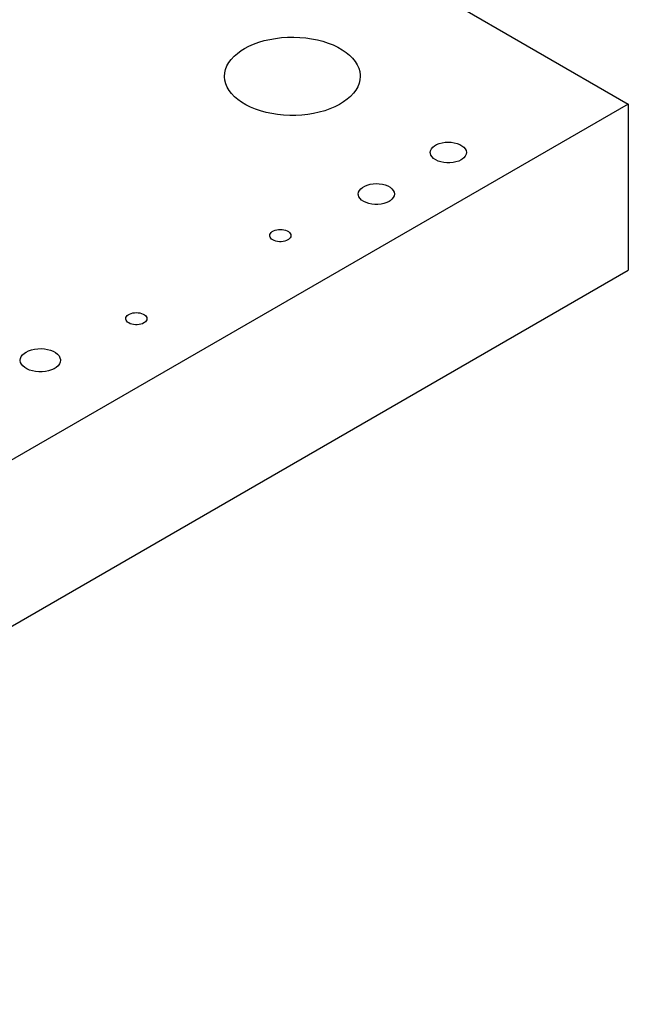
# Model space of a CAD drawing. Header units: inches. Extents: x 3 to 289, y 4 to 291.
# Tile 174 of 256: x 180 to 189, y 62 to 77. Entities that reach past the tile are written whole.
import ezdxf

# ---------------------------------------------------------------- set-up
doc = ezdxf.new("R2010")
doc.units = ezdxf.units.IN
doc.header["$LTSCALE"] = 0.5
doc.header["$MEASUREMENT"] = 0
doc.layers.add('MFB', color=7, linetype='Continuous')

msp = doc.modelspace()

# ---------------------------------------------------------------- linework, layer by layer
at = {"layer": 'MFB', "color": 254, "linetype": 'Continuous'}
for p, q in [((167.819, 88.089), (189.386, 75.637)), ((184.277, 76.615), (184.366, 76.621)), ((184.366, 76.621), (184.456, 76.623)), ((184.456, 76.623), (184.545, 76.619)), ((184.545, 76.619), (184.633, 76.611)), ((183.729, 76.454), (183.795, 76.489)), ((183.795, 76.489), (183.866, 76.52)), ((183.866, 76.52), (183.942, 76.547)), ((183.942, 76.547), (184.021, 76.571)), ((184.021, 76.571), (184.104, 76.59)), ((184.104, 76.59), (184.19, 76.605)), ((184.19, 76.605), (184.277, 76.615)), ((184.633, 76.611), (184.72, 76.599)), ((184.72, 76.599), (184.805, 76.582)), ((184.805, 76.582), (184.886, 76.561)), ((184.886, 76.561), (184.964, 76.536)), ((184.964, 76.536), (185.038, 76.507)), ((185.038, 76.507), (185.107, 76.474)), ((185.107, 76.474), (185.17, 76.437)), ((183.534, 76.295), (183.577, 76.341)), ((183.577, 76.341), (183.626, 76.384)), ((183.626, 76.384), (183.681, 76.424)), ((183.681, 76.424), (183.729, 76.454)), ((185.17, 76.437), (185.228, 76.398)), ((185.228, 76.398), (185.279, 76.356)), ((185.279, 76.356), (185.324, 76.311)), ((183.452, 76.148), (183.472, 76.199)), ((183.472, 76.199), (183.499, 76.248)), ((183.499, 76.248), (183.534, 76.295)), ((185.324, 76.311), (185.362, 76.264)), ((185.362, 76.264), (185.392, 76.215)), ((185.392, 76.215), (185.414, 76.165)), ((183.436, 76.045), (183.44, 76.097)), ((183.436, 76.039), (183.436, 76.045)), ((183.441, 75.988), (183.436, 76.039)), ((183.44, 76.097), (183.452, 76.148)), ((185.414, 76.165), (185.429, 76.115)), ((185.429, 76.115), (185.436, 76.063)), ((185.436, 76.045), (185.432, 75.994)), ((185.436, 76.063), (185.436, 76.045)), ((183.454, 75.937), (183.441, 75.988)), ((183.475, 75.886), (183.454, 75.937)), ((185.4, 75.892), (185.373, 75.843)), ((185.42, 75.943), (185.4, 75.892)), ((185.432, 75.994), (185.42, 75.943)), ((183.503, 75.837), (183.475, 75.886)), ((183.539, 75.79), (183.503, 75.837)), ((183.582, 75.745), (183.539, 75.79)), ((185.295, 75.75), (185.246, 75.707)), ((185.338, 75.796), (185.295, 75.75)), ((185.373, 75.843), (185.338, 75.796)), ((189.386, 75.637), (170.647, 64.819)), ((183.632, 75.702), (183.582, 75.745)), ((183.688, 75.662), (183.632, 75.702)), ((183.751, 75.625), (183.688, 75.662)), ((183.819, 75.591), (183.751, 75.625)), ((185.129, 75.629), (185.062, 75.595)), ((185.191, 75.667), (185.129, 75.629)), ((185.246, 75.707), (185.191, 75.667)), ((189.386, 75.637), (189.386, 73.188)), ((183.891, 75.561), (183.819, 75.591)), ((183.968, 75.535), (183.891, 75.561)), ((184.049, 75.513), (183.968, 75.535)), ((184.133, 75.495), (184.049, 75.513)), ((184.219, 75.482), (184.133, 75.495)), ((184.308, 75.473), (184.219, 75.482)), ((184.397, 75.469), (184.308, 75.473)), ((184.486, 75.469), (184.397, 75.469)), ((184.575, 75.474), (184.486, 75.469)), ((184.663, 75.483), (184.575, 75.474)), ((184.749, 75.497), (184.663, 75.483)), ((184.833, 75.515), (184.749, 75.497)), ((184.913, 75.538), (184.833, 75.515)), ((184.99, 75.565), (184.913, 75.538)), ((185.062, 75.595), (184.99, 75.565)), ((186.504, 74.999), (186.53, 75.021)), ((186.53, 75.021), (186.562, 75.04)), ((186.562, 75.04), (186.6, 75.055)), ((186.6, 75.055), (186.642, 75.067)), ((186.642, 75.067), (186.686, 75.074)), ((186.686, 75.074), (186.732, 75.076)), ((186.732, 75.076), (186.778, 75.074)), ((186.778, 75.074), (186.822, 75.067)), ((186.822, 75.067), (186.864, 75.056)), ((186.864, 75.056), (186.902, 75.041)), ((186.902, 75.041), (186.935, 75.023)), ((186.935, 75.023), (186.962, 75.001)), ((186.468, 74.923), (186.472, 74.949)), ((186.47, 74.908), (186.468, 74.923)), ((186.478, 74.881), (186.47, 74.908)), ((186.472, 74.949), (186.484, 74.975)), ((186.494, 74.857), (186.478, 74.881)), ((186.484, 74.975), (186.504, 74.999)), ((186.962, 75.001), (186.982, 74.977)), ((186.982, 74.977), (186.995, 74.952)), ((186.996, 74.896), (186.984, 74.871)), ((186.995, 74.952), (187, 74.925)), ((187, 74.923), (186.996, 74.896)), ((187, 74.925), (187, 74.923)), ((186.518, 74.834), (186.494, 74.857)), ((186.548, 74.813), (186.518, 74.834)), ((186.583, 74.796), (186.548, 74.813)), ((186.623, 74.783), (186.583, 74.796)), ((186.667, 74.774), (186.623, 74.783)), ((186.712, 74.77), (186.667, 74.774)), ((186.758, 74.77), (186.712, 74.77)), ((186.804, 74.775), (186.758, 74.77)), ((186.847, 74.784), (186.804, 74.775)), ((186.887, 74.797), (186.847, 74.784)), ((186.922, 74.814), (186.887, 74.797)), ((186.938, 74.825), (186.922, 74.814)), ((186.964, 74.846), (186.938, 74.825)), ((186.984, 74.871), (186.964, 74.846)), ((185.502, 74.427), (185.539, 74.443)), ((185.539, 74.443), (185.581, 74.454)), ((185.581, 74.454), (185.625, 74.461)), ((185.625, 74.461), (185.671, 74.464)), ((185.671, 74.464), (185.717, 74.462)), ((185.717, 74.462), (185.762, 74.455)), ((185.762, 74.455), (185.804, 74.444)), ((185.804, 74.444), (185.842, 74.429)), ((185.408, 74.31), (185.412, 74.337)), ((185.409, 74.295), (185.408, 74.31)), ((185.418, 74.269), (185.409, 74.295)), ((185.412, 74.337), (185.424, 74.363)), ((185.424, 74.363), (185.443, 74.387)), ((185.443, 74.387), (185.469, 74.409)), ((185.469, 74.409), (185.502, 74.427)), ((185.842, 74.429), (185.875, 74.411)), ((185.875, 74.411), (185.902, 74.389)), ((185.902, 74.389), (185.922, 74.365)), ((185.922, 74.365), (185.934, 74.339)), ((185.934, 74.339), (185.939, 74.313)), ((185.939, 74.31), (185.935, 74.284)), ((185.939, 74.313), (185.939, 74.31)), ((185.434, 74.244), (185.418, 74.269)), ((185.457, 74.221), (185.434, 74.244)), ((185.487, 74.201), (185.457, 74.221)), ((185.523, 74.184), (185.487, 74.201)), ((185.563, 74.171), (185.523, 74.184)), ((185.606, 74.162), (185.563, 74.171)), ((185.651, 74.158), (185.606, 74.162)), ((185.698, 74.158), (185.651, 74.158)), ((185.743, 74.162), (185.698, 74.158)), ((185.786, 74.172), (185.743, 74.162)), ((185.826, 74.185), (185.786, 74.172)), ((185.861, 74.202), (185.826, 74.185)), ((185.878, 74.212), (185.861, 74.202)), ((185.904, 74.234), (185.878, 74.212)), ((185.923, 74.258), (185.904, 74.234)), ((185.935, 74.284), (185.923, 74.258)), ((184.105, 73.714), (184.112, 73.729)), ((184.112, 73.729), (184.124, 73.743)), ((184.124, 73.743), (184.14, 73.756)), ((184.14, 73.756), (184.159, 73.767)), ((184.159, 73.767), (184.181, 73.776)), ((184.181, 73.776), (184.206, 73.783)), ((184.206, 73.783), (184.232, 73.787)), ((184.232, 73.787), (184.259, 73.788)), ((184.259, 73.788), (184.286, 73.787)), ((184.286, 73.787), (184.313, 73.783)), ((184.313, 73.783), (184.337, 73.776)), ((184.337, 73.776), (184.36, 73.767)), ((184.36, 73.767), (184.379, 73.756)), ((184.379, 73.756), (184.395, 73.743)), ((184.395, 73.743), (184.406, 73.729)), ((184.406, 73.729), (184.413, 73.714)), ((184.103, 73.698), (184.105, 73.714)), ((184.104, 73.69), (184.103, 73.698)), ((184.108, 73.675), (184.104, 73.69)), ((184.118, 73.66), (184.108, 73.675)), ((184.131, 73.646), (184.118, 73.66)), ((184.149, 73.634), (184.131, 73.646)), ((184.17, 73.624), (184.149, 73.634)), ((184.193, 73.616), (184.17, 73.624)), ((184.219, 73.611), (184.193, 73.616)), ((184.246, 73.608), (184.219, 73.611)), ((184.273, 73.608), (184.246, 73.608)), ((184.3, 73.611), (184.273, 73.608)), ((184.325, 73.616), (184.3, 73.611)), ((184.349, 73.624), (184.325, 73.616)), ((184.37, 73.634), (184.349, 73.624)), ((184.379, 73.64), (184.37, 73.634)), ((184.395, 73.653), (184.379, 73.64)), ((184.406, 73.667), (184.395, 73.653)), ((184.413, 73.682), (184.406, 73.667)), ((184.413, 73.714), (184.415, 73.698)), ((184.415, 73.698), (184.413, 73.682)), ((170.647, 62.369), (189.386, 73.188)), ((182.06, 72.551), (182.084, 72.558)), ((182.084, 72.558), (182.111, 72.562)), ((182.111, 72.562), (182.138, 72.564)), ((182.138, 72.564), (182.165, 72.562)), ((182.165, 72.562), (182.191, 72.558)), ((182.191, 72.558), (182.216, 72.551)), ((181.982, 72.473), (181.984, 72.489)), ((181.982, 72.465), (181.982, 72.473)), ((181.987, 72.45), (181.982, 72.465)), ((181.984, 72.489), (181.991, 72.504)), ((181.996, 72.435), (181.987, 72.45)), ((181.991, 72.504), (182.003, 72.518)), ((182.01, 72.422), (181.996, 72.435)), ((182.003, 72.518), (182.018, 72.531)), ((182.027, 72.41), (182.01, 72.422)), ((182.018, 72.531), (182.037, 72.542)), ((182.048, 72.399), (182.027, 72.41)), ((182.037, 72.542), (182.06, 72.551)), ((182.216, 72.551), (182.238, 72.542)), ((182.248, 72.41), (182.227, 72.399)), ((182.238, 72.542), (182.258, 72.531)), ((182.258, 72.415), (182.248, 72.41)), ((182.258, 72.531), (182.273, 72.518)), ((182.273, 72.428), (182.258, 72.415)), ((182.273, 72.518), (182.285, 72.504)), ((182.285, 72.442), (182.273, 72.428)), ((182.285, 72.504), (182.292, 72.489)), ((182.292, 72.458), (182.285, 72.442)), ((182.292, 72.489), (182.294, 72.473)), ((182.294, 72.473), (182.292, 72.458)), ((182.072, 72.392), (182.048, 72.399)), ((182.097, 72.386), (182.072, 72.392)), ((182.124, 72.383), (182.097, 72.386)), ((182.151, 72.383), (182.124, 72.383)), ((182.178, 72.386), (182.151, 72.383)), ((182.204, 72.392), (182.178, 72.386)), ((182.227, 72.399), (182.204, 72.392)), ((180.489, 71.966), (180.514, 71.982)), ((180.514, 71.982), (180.551, 72)), ((180.551, 72), (180.593, 72.015)), ((180.593, 72.015), (180.638, 72.025)), ((180.638, 72.025), (180.686, 72.031)), ((180.686, 72.031), (180.734, 72.032)), ((180.734, 72.032), (180.783, 72.029)), ((180.783, 72.029), (180.829, 72.021)), ((180.829, 72.021), (180.873, 72.009)), ((180.873, 72.009), (180.913, 71.993)), ((180.913, 71.993), (180.948, 71.973)), ((180.948, 71.973), (180.977, 71.951)), ((180.427, 71.861), (180.431, 71.889)), ((180.427, 71.857), (180.427, 71.861)), ((180.432, 71.829), (180.427, 71.857)), ((180.431, 71.889), (180.443, 71.916)), ((180.445, 71.802), (180.432, 71.829)), ((180.443, 71.916), (180.462, 71.942)), ((180.462, 71.942), (180.489, 71.966)), ((180.977, 71.951), (180.999, 71.925)), ((180.999, 71.925), (181.013, 71.899)), ((181.017, 71.833), (181.005, 71.806)), ((181.013, 71.899), (181.02, 71.871)), ((181.021, 71.861), (181.017, 71.833)), ((181.02, 71.871), (181.021, 71.861)), ((180.465, 71.777), (180.445, 71.802)), ((180.493, 71.753), (180.465, 71.777)), ((180.526, 71.733), (180.493, 71.753)), ((180.565, 71.716), (180.526, 71.733)), ((180.608, 71.703), (180.565, 71.716)), ((180.654, 71.694), (180.608, 71.703)), ((180.703, 71.69), (180.654, 71.694)), ((180.751, 71.69), (180.703, 71.69)), ((180.799, 71.695), (180.751, 71.69)), ((180.845, 71.705), (180.799, 71.695)), ((180.888, 71.718), (180.845, 71.705)), ((180.926, 71.735), (180.888, 71.718)), ((180.959, 71.756), (180.926, 71.735)), ((180.985, 71.78), (180.959, 71.756)), ((181.005, 71.806), (180.985, 71.78))]:
    msp.add_line(p, q, dxfattribs=at)

doc.saveas('drawing.dxf')
